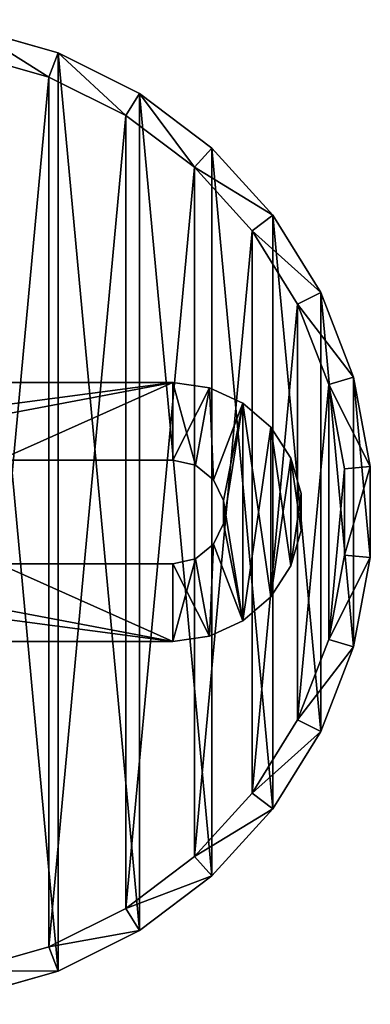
# Model space of a CAD drawing. Extents: x 1 to 133, y -12 to 0.
# Tile 256 of 256: x 132.213 to 132.89, y -6.911 to -5.011. Entities that reach past the tile are written whole.
import ezdxf

# ---------------------------------------------------------------- set-up
doc = ezdxf.new("R2010")
doc.units = 0
doc.header["$LTSCALE"] = 2.54
doc.layers.get('0').update_dxf_attribs({"color": 13, "linetype": 'CONTINUOUS'})

# ---------------------------------------------------------------- blocks, each defined once
blk = doc.blocks.new('SLING_IV_-_Z_O_ENIE16_06_B')
at = {"color": 0}
for p, q in [((132.2872, -5.075, 131.6951), (132.1186, -5.027, 131.6951)), ((132.2872, -5.075, 131.6951), (132.1186, -5.027, 131.6951)), ((132.1094, -5.0761, 129.2951), (132.2692, -5.1216, 129.2951)), ((132.1094, -5.0761, 129.2951), (132.2692, -5.1216, 129.2951)), ((132.2692, -5.1216, 129.2951), (132.2872, -5.075, 131.6951)), ((132.2692, -5.1216, 129.2951), (132.2872, -5.075, 131.6951)), ((132.4441, -5.1531, 131.6951), (132.2872, -5.075, 131.6951)), ((132.4441, -5.1531, 131.6951), (132.2872, -5.075, 131.6951)), ((132.2692, -5.1216, 129.2951), (132.4178, -5.1956, 129.2951)), ((132.2692, -5.1216, 129.2951), (132.4178, -5.1956, 129.2951)), ((132.4178, -5.1956, 129.2951), (132.4441, -5.1531, 131.6951)), ((132.4178, -5.1956, 129.2951), (132.4441, -5.1531, 131.6951)), ((132.584, -5.2588, 131.6951), (132.4441, -5.1531, 131.6951)), ((132.584, -5.2588, 131.6951), (132.4441, -5.1531, 131.6951)), ((132.4178, -5.1956, 129.2951), (132.5504, -5.2957, 129.2951)), ((132.4178, -5.1956, 129.2951), (132.5504, -5.2957, 129.2951)), ((132.5504, -5.2957, 129.2951), (132.584, -5.2588, 131.6951)), ((132.5504, -5.2957, 129.2951), (132.584, -5.2588, 131.6951)), ((132.7021, -5.3883, 131.6951), (132.584, -5.2588, 131.6951)), ((132.7021, -5.3883, 131.6951), (132.584, -5.2588, 131.6951)), ((132.5504, -5.2957, 129.2951), (132.6622, -5.4184, 129.2951)), ((132.5504, -5.2957, 129.2951), (132.6622, -5.4184, 129.2951)), ((132.6622, -5.4184, 129.2951), (132.7021, -5.3883, 131.6951)), ((132.6622, -5.4184, 129.2951), (132.7021, -5.3883, 131.6951)), ((132.7944, -5.5374, 131.6951), (132.7021, -5.3883, 131.6951)), ((132.7944, -5.5374, 131.6951), (132.7021, -5.3883, 131.6951)), ((132.6622, -5.4184, 129.2951), (132.7497, -5.5597, 129.2951)), ((132.6622, -5.4184, 129.2951), (132.7497, -5.5597, 129.2951)), ((132.7497, -5.5597, 129.2951), (132.7944, -5.5374, 131.6951)), ((132.7497, -5.5597, 129.2951), (132.7944, -5.5374, 131.6951)), ((132.8578, -5.7008, 131.6951), (132.7944, -5.5374, 131.6951)), ((132.8578, -5.7008, 131.6951), (132.7944, -5.5374, 131.6951)), ((132.7497, -5.5597, 129.2951), (132.8097, -5.7145, 129.2951)), ((132.7497, -5.5597, 129.2951), (132.8097, -5.7145, 129.2951)), ((132.509, -5.7108, 130.3599), (131.379, -5.7108, 130.3599)), ((131.379, -5.7108, 130.7398), (132.509, -5.7108, 130.7398)), ((132.509, -5.7108, 130.3599), (131.379, -5.7108, 130.3599)), ((131.379, -5.7108, 130.7398), (132.509, -5.7108, 130.7398)), ((132.509, -5.7108, 130.7398), (132.509, -5.7108, 130.3599)), ((132.509, -5.7108, 130.7398), (132.5794, -5.7209, 130.7398)), ((132.5794, -5.7209, 130.3599), (132.509, -5.7108, 130.3599)), ((132.509, -5.7108, 130.7398), (132.509, -5.7108, 130.3599)), ((132.5794, -5.7209, 130.3599), (132.509, -5.7108, 130.3599)), ((132.509, -5.7108, 130.7398), (132.5794, -5.7209, 130.7398)), ((132.8097, -5.7145, 129.2951), (132.8578, -5.7008, 131.6951)), ((132.8097, -5.7145, 129.2951), (132.8578, -5.7008, 131.6951)), ((132.8097, -5.7145, 129.2951), (132.8402, -5.8778, 129.2951)), ((132.8097, -5.7145, 129.2951), (132.8402, -5.8778, 129.2951)), ((132.89, -5.8732, 131.6951), (132.8578, -5.7008, 131.6951)), ((132.89, -5.8732, 131.6951), (132.8578, -5.7008, 131.6951)), ((132.5794, -5.7209, 130.7398), (132.5794, -5.7209, 130.3599)), ((132.5794, -5.7209, 130.7398), (132.6441, -5.7505, 130.7398)), ((132.6441, -5.7505, 130.3599), (132.5794, -5.7209, 130.3599)), ((132.5794, -5.7209, 130.7398), (132.5794, -5.7209, 130.3599)), ((132.6441, -5.7505, 130.3599), (132.5794, -5.7209, 130.3599)), ((132.5794, -5.7209, 130.7398), (132.6441, -5.7505, 130.7398)), ((132.6441, -5.7505, 130.7398), (132.6441, -5.7505, 130.3599)), ((132.6441, -5.7505, 130.7398), (132.6979, -5.7971, 130.7398)), ((132.6979, -5.7971, 130.3599), (132.6441, -5.7505, 130.3599)), ((132.6441, -5.7505, 130.7398), (132.6441, -5.7505, 130.3599)), ((132.6979, -5.7971, 130.3599), (132.6441, -5.7505, 130.3599)), ((132.6441, -5.7505, 130.7398), (132.6979, -5.7971, 130.7398)), ((132.6979, -5.7971, 130.7398), (132.6979, -5.7971, 130.3599)), ((132.6979, -5.7971, 130.7398), (132.7364, -5.857, 130.7398)), ((132.7364, -5.857, 130.3599), (132.6979, -5.7971, 130.3599)), ((132.6979, -5.7971, 130.7398), (132.6979, -5.7971, 130.3599)), ((132.7364, -5.857, 130.3599), (132.6979, -5.7971, 130.3599)), ((132.6979, -5.7971, 130.7398), (132.7364, -5.857, 130.7398)), ((132.1731, -5.8608, 130.3599), (132.509, -5.8608, 130.3599)), ((132.509, -5.8608, 130.7398), (132.1731, -5.8608, 130.7398)), ((132.1731, -5.8608, 130.3599), (132.509, -5.8608, 130.3599)), ((132.509, -5.8608, 130.7398), (132.1731, -5.8608, 130.7398)), ((132.509, -5.8608, 130.3599), (132.509, -5.8608, 130.7398)), ((132.5524, -5.8707, 130.3599), (132.509, -5.8608, 130.3599)), ((132.509, -5.8608, 130.7398), (132.5524, -5.8707, 130.7398)), ((132.509, -5.8608, 130.7398), (132.5524, -5.8707, 130.7398)), ((132.509, -5.8608, 130.3599), (132.509, -5.8608, 130.7398)), ((132.5524, -5.8707, 130.3599), (132.509, -5.8608, 130.3599)), ((132.5871, -5.8985, 130.3599), (132.5524, -5.8707, 130.3599)), ((132.5524, -5.8707, 130.7398), (132.5871, -5.8985, 130.7398)), ((132.5524, -5.8707, 130.7398), (132.5871, -5.8985, 130.7398)), ((132.5524, -5.8707, 130.7398), (132.5524, -5.8707, 130.3599)), ((132.5871, -5.8985, 130.3599), (132.5524, -5.8707, 130.3599)), ((132.5524, -5.8707, 130.7398), (132.5524, -5.8707, 130.3599)), ((132.7364, -5.857, 130.7398), (132.7364, -5.857, 130.3599)), ((132.7364, -5.857, 130.7398), (132.7564, -5.9252, 130.7398)), ((132.7564, -5.9252, 130.3599), (132.7364, -5.857, 130.3599)), ((132.7364, -5.857, 130.7398), (132.7364, -5.857, 130.3599)), ((132.7564, -5.9252, 130.3599), (132.7364, -5.857, 130.3599)), ((132.7364, -5.857, 130.7398), (132.7564, -5.9252, 130.7398)), ((132.8402, -5.8778, 129.2951), (132.89, -5.8732, 131.6951)), ((132.8402, -5.8778, 129.2951), (132.89, -5.8732, 131.6951)), ((132.8402, -5.8778, 129.2951), (132.8402, -6.0439, 129.2951)), ((132.8402, -5.8778, 129.2951), (132.8402, -6.0439, 129.2951)), ((132.89, -6.0485, 131.6951), (132.89, -5.8732, 131.6951)), ((132.89, -6.0485, 131.6951), (132.89, -5.8732, 131.6951)), ((132.6065, -5.9386, 130.3599), (132.5871, -5.8985, 130.3599)), ((132.5871, -5.8985, 130.7398), (132.6065, -5.9386, 130.7398)), ((132.5871, -5.8985, 130.7398), (132.6065, -5.9386, 130.7398)), ((132.5871, -5.8985, 130.7398), (132.5871, -5.8985, 130.3599)), ((132.6065, -5.9386, 130.3599), (132.5871, -5.8985, 130.3599)), ((132.5871, -5.8985, 130.7398), (132.5871, -5.8985, 130.3599)), ((132.7564, -5.9252, 130.7398), (132.7564, -5.9252, 130.3599)), ((132.7564, -5.9252, 130.7398), (132.7564, -5.9964, 130.7398)), ((132.7564, -5.9964, 130.3599), (132.7564, -5.9252, 130.3599)), ((132.7564, -5.9252, 130.7398), (132.7564, -5.9252, 130.3599)), ((132.7564, -5.9964, 130.3599), (132.7564, -5.9252, 130.3599)), ((132.7564, -5.9252, 130.7398), (132.7564, -5.9964, 130.7398)), ((132.6065, -5.9831, 130.3599), (132.6065, -5.9386, 130.3599)), ((132.6065, -5.9386, 130.7398), (132.6065, -5.9831, 130.7398)), ((132.6065, -5.9386, 130.7398), (132.6065, -5.9831, 130.7398)), ((132.6065, -5.9386, 130.7398), (132.6065, -5.9386, 130.3599)), ((132.6065, -5.9831, 130.3599), (132.6065, -5.9386, 130.3599)), ((132.6065, -5.9386, 130.7398), (132.6065, -5.9386, 130.3599)), ((132.5871, -6.0232, 130.3599), (132.6065, -5.9831, 130.3599)), ((132.6065, -5.9831, 130.7398), (132.5871, -6.0232, 130.7398)), ((132.6065, -5.9831, 130.7398), (132.5871, -6.0232, 130.7398)), ((132.5871, -6.0232, 130.3599), (132.6065, -5.9831, 130.3599)), ((132.6065, -5.9831, 130.7398), (132.6065, -5.9831, 130.3599)), ((132.6065, -5.9831, 130.7398), (132.6065, -5.9831, 130.3599)), ((132.7564, -5.9964, 130.7398), (132.7364, -6.0647, 130.7398)), ((132.7364, -6.0647, 130.3599), (132.7564, -5.9964, 130.3599)), ((132.7364, -6.0647, 130.3599), (132.7564, -5.9964, 130.3599)), ((132.7564, -5.9964, 130.7398), (132.7364, -6.0647, 130.7398)), ((132.7564, -5.9964, 130.7398), (132.7564, -5.9964, 130.3599)), ((132.7564, -5.9964, 130.7398), (132.7564, -5.9964, 130.3599)), ((132.5524, -6.0509, 130.3599), (132.5871, -6.0232, 130.3599)), ((132.5871, -6.0232, 130.7398), (132.5524, -6.0509, 130.7398)), ((132.5871, -6.0232, 130.7398), (132.5524, -6.0509, 130.7398)), ((132.5524, -6.0509, 130.3599), (132.5871, -6.0232, 130.3599)), ((132.5871, -6.0232, 130.7398), (132.5871, -6.0232, 130.3599)), ((132.5871, -6.0232, 130.7398), (132.5871, -6.0232, 130.3599)), ((132.1731, -6.0608, 130.7398), (132.509, -6.0608, 130.7398)), ((132.509, -6.0608, 130.3599), (132.1731, -6.0608, 130.3599)), ((132.509, -6.0608, 130.3599), (132.1731, -6.0608, 130.3599)), ((132.1731, -6.0608, 130.7398), (132.509, -6.0608, 130.7398)), ((132.509, -6.0608, 130.3599), (132.5524, -6.0509, 130.3599)), ((132.5524, -6.0509, 130.7398), (132.509, -6.0608, 130.7398)), ((132.5524, -6.0509, 130.7398), (132.509, -6.0608, 130.7398)), ((132.509, -6.0608, 130.3599), (132.5524, -6.0509, 130.3599)), ((132.509, -6.0608, 130.7398), (132.509, -6.0608, 130.3599)), ((132.509, -6.0608, 130.7398), (132.509, -6.0608, 130.3599)), ((132.5524, -6.0509, 130.7398), (132.5524, -6.0509, 130.3599)), ((132.5524, -6.0509, 130.7398), (132.5524, -6.0509, 130.3599)), ((132.8402, -6.0439, 129.2951), (132.8097, -6.2071, 129.2951)), ((132.8402, -6.0439, 129.2951), (132.8097, -6.2071, 129.2951)), ((132.8402, -6.0439, 129.2951), (132.89, -6.0485, 131.6951)), ((132.8402, -6.0439, 129.2951), (132.89, -6.0485, 131.6951)), ((132.8578, -6.2208, 131.6951), (132.89, -6.0485, 131.6951)), ((132.8578, -6.2208, 131.6951), (132.89, -6.0485, 131.6951)), ((132.7364, -6.0647, 130.7398), (132.6979, -6.1245, 130.7398)), ((132.6979, -6.1245, 130.3599), (132.7364, -6.0647, 130.3599)), ((132.6979, -6.1245, 130.3599), (132.7364, -6.0647, 130.3599)), ((132.7364, -6.0647, 130.7398), (132.6979, -6.1245, 130.7398)), ((132.7364, -6.0647, 130.7398), (132.7364, -6.0647, 130.3599)), ((132.7364, -6.0647, 130.7398), (132.7364, -6.0647, 130.3599)), ((132.6979, -6.1245, 130.7398), (132.6441, -6.1711, 130.7398)), ((132.6441, -6.1711, 130.3599), (132.6979, -6.1245, 130.3599)), ((132.6441, -6.1711, 130.3599), (132.6979, -6.1245, 130.3599)), ((132.6979, -6.1245, 130.7398), (132.6441, -6.1711, 130.7398)), ((132.6979, -6.1245, 130.7398), (132.6979, -6.1245, 130.3599)), ((132.6979, -6.1245, 130.7398), (132.6979, -6.1245, 130.3599)), ((132.6441, -6.1711, 130.7398), (132.5794, -6.2007, 130.7398)), ((132.5794, -6.2007, 130.3599), (132.6441, -6.1711, 130.3599)), ((132.5794, -6.2007, 130.3599), (132.6441, -6.1711, 130.3599)), ((132.6441, -6.1711, 130.7398), (132.5794, -6.2007, 130.7398)), ((132.6441, -6.1711, 130.7398), (132.6441, -6.1711, 130.3599)), ((132.6441, -6.1711, 130.7398), (132.6441, -6.1711, 130.3599)), ((131.379, -6.2108, 130.3599), (132.509, -6.2108, 130.3599)), ((132.509, -6.2108, 130.7398), (131.379, -6.2108, 130.7398)), ((131.379, -6.2108, 130.3599), (132.509, -6.2108, 130.3599)), ((132.509, -6.2108, 130.7398), (131.379, -6.2108, 130.7398)), ((132.5794, -6.2007, 130.7398), (132.509, -6.2108, 130.7398)), ((132.509, -6.2108, 130.3599), (132.5794, -6.2007, 130.3599)), ((132.509, -6.2108, 130.3599), (132.5794, -6.2007, 130.3599)), ((132.5794, -6.2007, 130.7398), (132.509, -6.2108, 130.7398)), ((132.509, -6.2108, 130.7398), (132.509, -6.2108, 130.3599)), ((132.509, -6.2108, 130.7398), (132.509, -6.2108, 130.3599)), ((132.5794, -6.2007, 130.7398), (132.5794, -6.2007, 130.3599)), ((132.5794, -6.2007, 130.7398), (132.5794, -6.2007, 130.3599)), ((132.8097, -6.2071, 129.2951), (132.7497, -6.362, 129.2951)), ((132.8097, -6.2071, 129.2951), (132.7497, -6.362, 129.2951)), ((132.8097, -6.2071, 129.2951), (132.8578, -6.2208, 131.6951)), ((132.8097, -6.2071, 129.2951), (132.8578, -6.2208, 131.6951)), ((132.7944, -6.3843, 131.6951), (132.8578, -6.2208, 131.6951)), ((132.7944, -6.3843, 131.6951), (132.8578, -6.2208, 131.6951)), ((132.7497, -6.362, 129.2951), (132.6622, -6.5032, 129.2951)), ((132.7497, -6.362, 129.2951), (132.6622, -6.5032, 129.2951)), ((132.7497, -6.362, 129.2951), (132.7944, -6.3843, 131.6951)), ((132.7497, -6.362, 129.2951), (132.7944, -6.3843, 131.6951)), ((132.7021, -6.5333, 131.6951), (132.7944, -6.3843, 131.6951)), ((132.7021, -6.5333, 131.6951), (132.7944, -6.3843, 131.6951)), ((132.6622, -6.5032, 129.2951), (132.5504, -6.6259, 129.2951)), ((132.6622, -6.5032, 129.2951), (132.5504, -6.6259, 129.2951)), ((132.6622, -6.5032, 129.2951), (132.7021, -6.5333, 131.6951)), ((132.6622, -6.5032, 129.2951), (132.7021, -6.5333, 131.6951)), ((132.584, -6.6629, 131.6951), (132.7021, -6.5333, 131.6951)), ((132.584, -6.6629, 131.6951), (132.7021, -6.5333, 131.6951)), ((132.5504, -6.6259, 129.2951), (132.4178, -6.726, 129.2951)), ((132.5504, -6.6259, 129.2951), (132.4178, -6.726, 129.2951)), ((132.5504, -6.6259, 129.2951), (132.584, -6.6629, 131.6951)), ((132.5504, -6.6259, 129.2951), (132.584, -6.6629, 131.6951)), ((132.4441, -6.7685, 131.6951), (132.584, -6.6629, 131.6951)), ((132.4441, -6.7685, 131.6951), (132.584, -6.6629, 131.6951)), ((132.4178, -6.726, 129.2951), (132.2692, -6.8, 129.2951)), ((132.4178, -6.726, 129.2951), (132.2692, -6.8, 129.2951)), ((132.4178, -6.726, 129.2951), (132.4441, -6.7685, 131.6951)), ((132.4178, -6.726, 129.2951), (132.4441, -6.7685, 131.6951)), ((132.2872, -6.8467, 131.6951), (132.4441, -6.7685, 131.6951)), ((132.2872, -6.8467, 131.6951), (132.4441, -6.7685, 131.6951)), ((132.2692, -6.8, 129.2951), (132.1094, -6.8455, 129.2951)), ((132.2692, -6.8, 129.2951), (132.1094, -6.8455, 129.2951)), ((132.2692, -6.8, 129.2951), (132.2872, -6.8467, 131.6951)), ((132.2692, -6.8, 129.2951), (132.2872, -6.8467, 131.6951)), ((132.1186, -6.8946, 131.6951), (132.2872, -6.8467, 131.6951)), ((132.1186, -6.8946, 131.6951), (132.2872, -6.8467, 131.6951))]:
    blk.add_line(p, q, dxfattribs=at)
mesh = blk.add_polyface(dxfattribs=at)
corners = [(131.0303, -6.2208, 131.6951), (130.9981, -5.8732, 131.6951), (130.9981, -6.0485, 131.6951), (131.0303, -5.7008, 131.6951), (131.0936, -6.3843, 131.6951), (131.0936, -5.5374, 131.6951), (131.1859, -6.5333, 131.6951), (131.1859, -5.3883, 131.6951), (131.304, -6.6629, 131.6951), (131.304, -5.2588, 131.6951), (131.4439, -6.7685, 131.6951), (131.4439, -5.1531, 131.6951), (131.6009, -6.8467, 131.6951), (131.6009, -5.075, 131.6951), (131.7695, -6.8946, 131.6951), (131.7695, -5.027, 131.6951), (131.944, -6.9108, 131.6951), (131.944, -5.0108, 131.6951), (132.1186, -6.8946, 131.6951), (132.1186, -5.027, 131.6951), (132.2872, -6.8467, 131.6951), (132.2872, -5.075, 131.6951), (132.4441, -6.7685, 131.6951), (132.4441, -5.1531, 131.6951), (132.584, -6.6629, 131.6951), (132.584, -5.2588, 131.6951), (132.7021, -6.5333, 131.6951), (132.7021, -5.3883, 131.6951), (132.7944, -6.3843, 131.6951), (132.7944, -5.5374, 131.6951), (132.8578, -6.2208, 131.6951), (132.8578, -5.7008, 131.6951), (132.89, -6.0485, 131.6951), (132.89, -5.8732, 131.6951)]
mesh.append_faces([[corners[k] for k in face] for face in [(0, 1, 2), (31, 32, 33)]], dxfattribs={"vtx0": -1, "color": 0})
mesh.append_faces([[corners[k] for k in face] for face in [(1, 0, 3), (3, 4, 5), (5, 6, 7), (7, 8, 9), (9, 10, 11), (11, 12, 13), (13, 14, 15), (15, 16, 17), (17, 18, 19), (19, 20, 21), (21, 22, 23), (23, 24, 25), (25, 26, 27), (27, 28, 29), (29, 30, 31)]], dxfattribs={"vtx0": -1, "vtx1": -1, "color": 0})
mesh.append_faces([[corners[k] for k in face] for face in [(3, 0, 4), (5, 4, 6), (7, 6, 8), (9, 8, 10), (11, 10, 12), (13, 12, 14), (15, 14, 16), (17, 16, 18), (19, 18, 20), (21, 20, 22), (23, 22, 24), (25, 24, 26), (27, 26, 28), (29, 28, 30), (31, 30, 32)]], dxfattribs={"vtx0": -1, "vtx2": -1, "color": 0})
mesh = blk.add_polyface(dxfattribs=at)
corners = [(132.1186, -5.027, 131.6951), (132.2692, -5.1216, 129.2951), (132.1094, -5.0761, 129.2951), (132.2872, -5.075, 131.6951)]
mesh.append_faces([[corners[k] for k in face] for face in [(0, 1, 2), (1, 0, 3)]], dxfattribs={"vtx0": -1, "color": 0})
mesh = blk.add_polyface(dxfattribs=at)
corners = [(131.0784, -5.7145, 129.2951), (131.0479, -6.0439, 129.2951), (131.0479, -5.8778, 129.2951), (131.0784, -6.2071, 129.2951), (131.1384, -5.5597, 129.2951), (131.1384, -6.362, 129.2951), (131.2258, -5.4184, 129.2951), (131.2258, -6.5032, 129.2951), (131.3377, -5.2957, 129.2951), (131.3377, -6.6259, 129.2951), (131.4702, -5.1956, 129.2951), (131.4702, -6.726, 129.2951), (131.6189, -5.1216, 129.2951), (131.6189, -6.8, 129.2951), (131.7786, -5.0761, 129.2951), (131.7786, -6.8455, 129.2951), (131.944, -5.0608, 129.2951), (131.944, -6.8608, 129.2951), (132.1094, -5.0761, 129.2951), (132.1094, -6.8455, 129.2951), (132.2692, -5.1216, 129.2951), (132.2692, -6.8, 129.2951), (132.4178, -5.1956, 129.2951), (132.4178, -6.726, 129.2951), (132.5504, -5.2957, 129.2951), (132.5504, -6.6259, 129.2951), (132.6622, -5.4184, 129.2951), (132.6622, -6.5032, 129.2951), (132.7497, -5.5597, 129.2951), (132.7497, -6.362, 129.2951), (132.8097, -5.7145, 129.2951), (132.8097, -6.2071, 129.2951), (132.8402, -5.8778, 129.2951), (132.8402, -6.0439, 129.2951)]
mesh.append_faces([[corners[k] for k in face] for face in [(0, 1, 2), (31, 32, 33)]], dxfattribs={"vtx0": -1, "color": 0})
mesh.append_faces([[corners[k] for k in face] for face in [(1, 0, 3), (3, 4, 5), (5, 6, 7), (7, 8, 9), (9, 10, 11), (11, 12, 13), (13, 14, 15), (15, 16, 17), (17, 18, 19), (19, 20, 21), (21, 22, 23), (23, 24, 25), (25, 26, 27), (27, 28, 29), (29, 30, 31)]], dxfattribs={"vtx0": -1, "vtx1": -1, "color": 0})
mesh.append_faces([[corners[k] for k in face] for face in [(3, 0, 4), (5, 4, 6), (7, 6, 8), (9, 8, 10), (11, 10, 12), (13, 12, 14), (15, 14, 16), (17, 16, 18), (19, 18, 20), (21, 20, 22), (23, 22, 24), (25, 24, 26), (27, 26, 28), (29, 28, 30), (31, 30, 32)]], dxfattribs={"vtx0": -1, "vtx2": -1, "color": 0})
mesh = blk.add_polyface(dxfattribs=at)
corners = [(132.2872, -5.075, 131.6951), (132.4178, -5.1956, 129.2951), (132.2692, -5.1216, 129.2951), (132.4441, -5.1531, 131.6951)]
mesh.append_faces([[corners[k] for k in face] for face in [(0, 1, 2), (1, 0, 3)]], dxfattribs={"vtx0": -1, "color": 0})
mesh = blk.add_polyface(dxfattribs=at)
corners = [(132.4441, -5.1531, 131.6951), (132.5504, -5.2957, 129.2951), (132.4178, -5.1956, 129.2951), (132.584, -5.2588, 131.6951)]
mesh.append_faces([[corners[k] for k in face] for face in [(0, 1, 2), (1, 0, 3)]], dxfattribs={"vtx0": -1, "color": 0})
mesh = blk.add_polyface(dxfattribs=at)
corners = [(132.5504, -5.2957, 129.2951), (132.7021, -5.3883, 131.6951), (132.6622, -5.4184, 129.2951), (132.584, -5.2588, 131.6951)]
mesh.append_faces([[corners[k] for k in face] for face in [(0, 1, 2), (1, 0, 3)]], dxfattribs={"vtx0": -1, "color": 0})
mesh = blk.add_polyface(dxfattribs=at)
corners = [(132.6622, -5.4184, 129.2951), (132.7944, -5.5374, 131.6951), (132.7497, -5.5597, 129.2951), (132.7021, -5.3883, 131.6951)]
mesh.append_faces([[corners[k] for k in face] for face in [(0, 1, 2), (1, 0, 3)]], dxfattribs={"vtx0": -1, "color": 0})
mesh = blk.add_polyface(dxfattribs=at)
corners = [(132.7497, -5.5597, 129.2951), (132.8578, -5.7008, 131.6951), (132.8097, -5.7145, 129.2951), (132.7944, -5.5374, 131.6951)]
mesh.append_faces([[corners[k] for k in face] for face in [(0, 1, 2), (1, 0, 3)]], dxfattribs={"vtx0": -1, "color": 0})
mesh = blk.add_polyface(dxfattribs=at)
corners = [(131.1516, -5.857, 130.3599), (131.1315, -5.9964, 130.3599), (131.1315, -5.9252, 130.3599), (131.1516, -6.0647, 130.3599), (131.19, -5.7971, 130.3599), (131.19, -6.1245, 130.3599), (131.2438, -5.7505, 130.3599), (131.2438, -6.1711, 130.3599), (131.3085, -5.7209, 130.3599), (131.2815, -5.9386, 130.3599), (131.3008, -5.8985, 130.3599), (131.3356, -5.8707, 130.3599), (131.379, -5.7108, 130.3599), (131.379, -5.8608, 130.3599), (132.509, -5.7108, 130.3599), (131.7148, -5.8608, 130.3599), (132.1731, -5.8608, 130.3599), (132.509, -5.8608, 130.3599), (132.5794, -5.7209, 130.3599), (132.5524, -5.8707, 130.3599), (132.5871, -5.8985, 130.3599), (132.6441, -5.7505, 130.3599), (132.6065, -5.9386, 130.3599), (132.6065, -5.9831, 130.3599), (131.2815, -5.9831, 130.3599), (131.3085, -6.2007, 130.3599), (131.3008, -6.0232, 130.3599), (131.3356, -6.0509, 130.3599), (131.379, -6.2108, 130.3599), (131.379, -6.0608, 130.3599), (131.7148, -6.0608, 130.3599), (132.509, -6.2108, 130.3599), (132.1731, -6.0608, 130.3599), (132.509, -6.0608, 130.3599), (132.5524, -6.0509, 130.3599), (132.5794, -6.2007, 130.3599), (132.5871, -6.0232, 130.3599), (132.6441, -6.1711, 130.3599), (132.6979, -5.7971, 130.3599), (132.6979, -6.1245, 130.3599), (132.7364, -5.857, 130.3599), (132.7364, -6.0647, 130.3599), (132.7564, -5.9252, 130.3599), (132.7564, -5.9964, 130.3599)]
mesh.append_faces([[corners[k] for k in face] for face in [(0, 1, 2), (41, 42, 43)]], dxfattribs={"vtx0": -1, "color": 0})
mesh.append_faces([[corners[k] for k in face] for face in [(1, 0, 3), (3, 4, 5), (5, 6, 7), (9, 8, 10), (10, 8, 11), (11, 12, 13), (13, 14, 15), (15, 14, 16), (16, 14, 17), (17, 18, 19), (19, 18, 20), (20, 21, 22), (22, 21, 23), (7, 24, 25), (24, 7, 9), (25, 27, 28), (28, 30, 31), (31, 34, 35), (35, 36, 37), (37, 38, 39), (39, 40, 41)]], dxfattribs={"vtx0": -1, "vtx1": -1, "color": 0})
mesh.append_faces([[corners[k] for k in face] for face in [(7, 8, 9), (37, 23, 21)]], dxfattribs={"vtx0": -1, "vtx1": -1, "vtx2": -1, "color": 0})
mesh.append_faces([[corners[k] for k in face] for face in [(3, 0, 4), (5, 4, 6), (7, 6, 8), (11, 8, 12), (13, 12, 14), (17, 14, 18), (20, 18, 21), (25, 24, 26), (25, 26, 27), (28, 27, 29), (28, 29, 30), (31, 30, 32), (31, 32, 33), (31, 33, 34), (35, 34, 36), (37, 36, 23), (37, 21, 38), (39, 38, 40), (41, 40, 42)]], dxfattribs={"vtx0": -1, "vtx2": -1, "color": 0})
mesh = blk.add_polyface(dxfattribs=at)
corners = [(131.1516, -6.0647, 130.7398), (131.1315, -5.9252, 130.7398), (131.1315, -5.9964, 130.7398), (131.1516, -5.857, 130.7398), (131.19, -6.1245, 130.7398), (131.19, -5.7971, 130.7398), (131.2438, -6.1711, 130.7398), (131.2438, -5.7505, 130.7398), (131.3085, -6.2007, 130.7398), (131.2815, -5.9831, 130.7398), (131.3008, -6.0232, 130.7398), (131.3356, -6.0509, 130.7398), (131.379, -6.2108, 130.7398), (131.379, -6.0608, 130.7398), (132.509, -6.2108, 130.7398), (131.7148, -6.0608, 130.7398), (132.1731, -6.0608, 130.7398), (132.509, -6.0608, 130.7398), (132.5794, -6.2007, 130.7398), (132.5524, -6.0509, 130.7398), (132.5871, -6.0232, 130.7398), (132.6441, -6.1711, 130.7398), (132.6065, -5.9831, 130.7398), (132.6065, -5.9386, 130.7398), (131.2815, -5.9386, 130.7398), (131.3085, -5.7209, 130.7398), (131.3008, -5.8985, 130.7398), (131.3356, -5.8707, 130.7398), (131.379, -5.7108, 130.7398), (131.379, -5.8608, 130.7398), (131.7148, -5.8608, 130.7398), (132.509, -5.7108, 130.7398), (132.1731, -5.8608, 130.7398), (132.509, -5.8608, 130.7398), (132.5524, -5.8707, 130.7398), (132.5794, -5.7209, 130.7398), (132.5871, -5.8985, 130.7398), (132.6441, -5.7505, 130.7398), (132.6979, -6.1245, 130.7398), (132.6979, -5.7971, 130.7398), (132.7364, -6.0647, 130.7398), (132.7364, -5.857, 130.7398), (132.7564, -5.9964, 130.7398), (132.7564, -5.9252, 130.7398)]
mesh.append_faces([[corners[k] for k in face] for face in [(0, 1, 2), (41, 42, 43)]], dxfattribs={"vtx0": -1, "color": 0})
mesh.append_faces([[corners[k] for k in face] for face in [(1, 0, 3), (3, 4, 5), (5, 6, 7), (9, 8, 10), (10, 8, 11), (11, 12, 13), (13, 14, 15), (15, 14, 16), (16, 14, 17), (17, 18, 19), (19, 18, 20), (20, 21, 22), (22, 21, 23), (7, 24, 25), (24, 7, 9), (25, 27, 28), (28, 30, 31), (31, 34, 35), (35, 36, 37), (37, 38, 39), (39, 40, 41)]], dxfattribs={"vtx0": -1, "vtx1": -1, "color": 0})
mesh.append_faces([[corners[k] for k in face] for face in [(7, 8, 9), (37, 23, 21)]], dxfattribs={"vtx0": -1, "vtx1": -1, "vtx2": -1, "color": 0})
mesh.append_faces([[corners[k] for k in face] for face in [(3, 0, 4), (5, 4, 6), (7, 6, 8), (11, 8, 12), (13, 12, 14), (17, 14, 18), (20, 18, 21), (25, 24, 26), (25, 26, 27), (28, 27, 29), (28, 29, 30), (31, 30, 32), (31, 32, 33), (31, 33, 34), (35, 34, 36), (37, 36, 23), (37, 21, 38), (39, 38, 40), (41, 40, 42)]], dxfattribs={"vtx0": -1, "vtx2": -1, "color": 0})
mesh = blk.add_polyface(dxfattribs=at)
corners = [(131.379, -5.7108, 130.7398), (132.509, -5.7108, 130.3599), (131.379, -5.7108, 130.3599), (132.509, -5.7108, 130.7398)]
mesh.append_faces([[corners[k] for k in face] for face in [(0, 1, 2), (1, 0, 3)]], dxfattribs={"vtx0": -1, "color": 0})
mesh = blk.add_polyface(dxfattribs=at)
corners = [(132.509, -5.7108, 130.7398), (132.5794, -5.7209, 130.3599), (132.509, -5.7108, 130.3599), (132.5794, -5.7209, 130.7398)]
mesh.append_faces([[corners[k] for k in face] for face in [(0, 1, 2), (1, 0, 3)]], dxfattribs={"vtx0": -1, "color": 0})
mesh = blk.add_polyface(dxfattribs=at)
corners = [(132.8097, -5.7145, 129.2951), (132.89, -5.8732, 131.6951), (132.8402, -5.8778, 129.2951), (132.8578, -5.7008, 131.6951)]
mesh.append_faces([[corners[k] for k in face] for face in [(0, 1, 2), (1, 0, 3)]], dxfattribs={"vtx0": -1, "color": 0})
mesh = blk.add_polyface(dxfattribs=at)
corners = [(132.5794, -5.7209, 130.7398), (132.6441, -5.7505, 130.3599), (132.5794, -5.7209, 130.3599), (132.6441, -5.7505, 130.7398)]
mesh.append_faces([[corners[k] for k in face] for face in [(0, 1, 2), (1, 0, 3)]], dxfattribs={"vtx0": -1, "color": 0})
mesh = blk.add_polyface(dxfattribs=at)
corners = [(132.6441, -5.7505, 130.7398), (132.6979, -5.7971, 130.3599), (132.6441, -5.7505, 130.3599), (132.6979, -5.7971, 130.7398)]
mesh.append_faces([[corners[k] for k in face] for face in [(0, 1, 2), (1, 0, 3)]], dxfattribs={"vtx0": -1, "color": 0})
mesh = blk.add_polyface(dxfattribs=at)
corners = [(132.6979, -5.7971, 130.3599), (132.7364, -5.857, 130.7398), (132.7364, -5.857, 130.3599), (132.6979, -5.7971, 130.7398)]
mesh.append_faces([[corners[k] for k in face] for face in [(0, 1, 2), (1, 0, 3)]], dxfattribs={"vtx0": -1, "color": 0})
mesh = blk.add_polyface(dxfattribs=at)
corners = [(132.509, -5.8608, 130.7398), (132.1731, -5.8608, 130.3599), (132.509, -5.8608, 130.3599), (132.1731, -5.8608, 130.7398)]
mesh.append_faces([[corners[k] for k in face] for face in [(0, 1, 2), (1, 0, 3)]], dxfattribs={"vtx0": -1, "color": 0})
mesh = blk.add_polyface(dxfattribs=at)
corners = [(132.5524, -5.8707, 130.7398), (132.509, -5.8608, 130.3599), (132.5524, -5.8707, 130.3599), (132.509, -5.8608, 130.7398)]
mesh.append_faces([[corners[k] for k in face] for face in [(0, 1, 2), (1, 0, 3)]], dxfattribs={"vtx0": -1, "color": 0})
mesh = blk.add_polyface(dxfattribs=at)
corners = [(132.5871, -5.8985, 130.7398), (132.5524, -5.8707, 130.3599), (132.5871, -5.8985, 130.3599), (132.5524, -5.8707, 130.7398)]
mesh.append_faces([[corners[k] for k in face] for face in [(0, 1, 2), (1, 0, 3)]], dxfattribs={"vtx0": -1, "color": 0})
mesh = blk.add_polyface(dxfattribs=at)
corners = [(132.7364, -5.857, 130.3599), (132.7564, -5.9252, 130.7398), (132.7564, -5.9252, 130.3599), (132.7364, -5.857, 130.7398)]
mesh.append_faces([[corners[k] for k in face] for face in [(0, 1, 2), (1, 0, 3)]], dxfattribs={"vtx0": -1, "color": 0})
mesh = blk.add_polyface(dxfattribs=at)
corners = [(132.8402, -6.0439, 129.2951), (132.89, -5.8732, 131.6951), (132.89, -6.0485, 131.6951), (132.8402, -5.8778, 129.2951)]
mesh.append_faces([[corners[k] for k in face] for face in [(0, 1, 2), (1, 0, 3)]], dxfattribs={"vtx0": -1, "color": 0})
mesh = blk.add_polyface(dxfattribs=at)
corners = [(132.5871, -5.8985, 130.7398), (132.6065, -5.9386, 130.3599), (132.6065, -5.9386, 130.7398), (132.5871, -5.8985, 130.3599)]
mesh.append_faces([[corners[k] for k in face] for face in [(0, 1, 2), (1, 0, 3)]], dxfattribs={"vtx0": -1, "color": 0})
mesh = blk.add_polyface(dxfattribs=at)
corners = [(132.7564, -5.9252, 130.3599), (132.7564, -5.9964, 130.7398), (132.7564, -5.9964, 130.3599), (132.7564, -5.9252, 130.7398)]
mesh.append_faces([[corners[k] for k in face] for face in [(0, 1, 2), (1, 0, 3)]], dxfattribs={"vtx0": -1, "color": 0})
mesh = blk.add_polyface(dxfattribs=at)
corners = [(132.6065, -5.9386, 130.7398), (132.6065, -5.9831, 130.3599), (132.6065, -5.9831, 130.7398), (132.6065, -5.9386, 130.3599)]
mesh.append_faces([[corners[k] for k in face] for face in [(0, 1, 2), (1, 0, 3)]], dxfattribs={"vtx0": -1, "color": 0})
mesh = blk.add_polyface(dxfattribs=at)
corners = [(132.6065, -5.9831, 130.7398), (132.5871, -6.0232, 130.3599), (132.5871, -6.0232, 130.7398), (132.6065, -5.9831, 130.3599)]
mesh.append_faces([[corners[k] for k in face] for face in [(0, 1, 2), (1, 0, 3)]], dxfattribs={"vtx0": -1, "color": 0})
mesh = blk.add_polyface(dxfattribs=at)
corners = [(132.7564, -5.9964, 130.3599), (132.7364, -6.0647, 130.7398), (132.7364, -6.0647, 130.3599), (132.7564, -5.9964, 130.7398)]
mesh.append_faces([[corners[k] for k in face] for face in [(0, 1, 2), (1, 0, 3)]], dxfattribs={"vtx0": -1, "color": 0})
mesh = blk.add_polyface(dxfattribs=at)
corners = [(132.5524, -6.0509, 130.7398), (132.5871, -6.0232, 130.3599), (132.5524, -6.0509, 130.3599), (132.5871, -6.0232, 130.7398)]
mesh.append_faces([[corners[k] for k in face] for face in [(0, 1, 2), (1, 0, 3)]], dxfattribs={"vtx0": -1, "color": 0})
mesh = blk.add_polyface(dxfattribs=at)
corners = [(132.1731, -6.0608, 130.7398), (132.509, -6.0608, 130.3599), (132.1731, -6.0608, 130.3599), (132.509, -6.0608, 130.7398)]
mesh.append_faces([[corners[k] for k in face] for face in [(0, 1, 2), (1, 0, 3)]], dxfattribs={"vtx0": -1, "color": 0})
mesh = blk.add_polyface(dxfattribs=at)
corners = [(132.509, -6.0608, 130.7398), (132.5524, -6.0509, 130.3599), (132.509, -6.0608, 130.3599), (132.5524, -6.0509, 130.7398)]
mesh.append_faces([[corners[k] for k in face] for face in [(0, 1, 2), (1, 0, 3)]], dxfattribs={"vtx0": -1, "color": 0})
mesh = blk.add_polyface(dxfattribs=at)
corners = [(132.8097, -6.2071, 129.2951), (132.89, -6.0485, 131.6951), (132.8578, -6.2208, 131.6951), (132.8402, -6.0439, 129.2951)]
mesh.append_faces([[corners[k] for k in face] for face in [(0, 1, 2), (1, 0, 3)]], dxfattribs={"vtx0": -1, "color": 0})
mesh = blk.add_polyface(dxfattribs=at)
corners = [(132.7364, -6.0647, 130.3599), (132.6979, -6.1245, 130.7398), (132.6979, -6.1245, 130.3599), (132.7364, -6.0647, 130.7398)]
mesh.append_faces([[corners[k] for k in face] for face in [(0, 1, 2), (1, 0, 3)]], dxfattribs={"vtx0": -1, "color": 0})
mesh = blk.add_polyface(dxfattribs=at)
corners = [(132.6979, -6.1245, 130.7398), (132.6441, -6.1711, 130.3599), (132.6979, -6.1245, 130.3599), (132.6441, -6.1711, 130.7398)]
mesh.append_faces([[corners[k] for k in face] for face in [(0, 1, 2), (1, 0, 3)]], dxfattribs={"vtx0": -1, "color": 0})
mesh = blk.add_polyface(dxfattribs=at)
corners = [(132.6441, -6.1711, 130.7398), (132.5794, -6.2007, 130.3599), (132.6441, -6.1711, 130.3599), (132.5794, -6.2007, 130.7398)]
mesh.append_faces([[corners[k] for k in face] for face in [(0, 1, 2), (1, 0, 3)]], dxfattribs={"vtx0": -1, "color": 0})
mesh = blk.add_polyface(dxfattribs=at)
corners = [(132.509, -6.2108, 130.7398), (131.379, -6.2108, 130.3599), (132.509, -6.2108, 130.3599), (131.379, -6.2108, 130.7398)]
mesh.append_faces([[corners[k] for k in face] for face in [(0, 1, 2), (1, 0, 3)]], dxfattribs={"vtx0": -1, "color": 0})
mesh = blk.add_polyface(dxfattribs=at)
corners = [(132.5794, -6.2007, 130.7398), (132.509, -6.2108, 130.3599), (132.5794, -6.2007, 130.3599), (132.509, -6.2108, 130.7398)]
mesh.append_faces([[corners[k] for k in face] for face in [(0, 1, 2), (1, 0, 3)]], dxfattribs={"vtx0": -1, "color": 0})
mesh = blk.add_polyface(dxfattribs=at)
corners = [(132.7497, -6.362, 129.2951), (132.8578, -6.2208, 131.6951), (132.7944, -6.3843, 131.6951), (132.8097, -6.2071, 129.2951)]
mesh.append_faces([[corners[k] for k in face] for face in [(0, 1, 2), (1, 0, 3)]], dxfattribs={"vtx0": -1, "color": 0})
mesh = blk.add_polyface(dxfattribs=at)
corners = [(132.6622, -6.5032, 129.2951), (132.7944, -6.3843, 131.6951), (132.7021, -6.5333, 131.6951), (132.7497, -6.362, 129.2951)]
mesh.append_faces([[corners[k] for k in face] for face in [(0, 1, 2), (1, 0, 3)]], dxfattribs={"vtx0": -1, "color": 0})
mesh = blk.add_polyface(dxfattribs=at)
corners = [(132.5504, -6.6259, 129.2951), (132.7021, -6.5333, 131.6951), (132.584, -6.6629, 131.6951), (132.6622, -6.5032, 129.2951)]
mesh.append_faces([[corners[k] for k in face] for face in [(0, 1, 2), (1, 0, 3)]], dxfattribs={"vtx0": -1, "color": 0})
mesh = blk.add_polyface(dxfattribs=at)
corners = [(132.584, -6.6629, 131.6951), (132.4178, -6.726, 129.2951), (132.5504, -6.6259, 129.2951), (132.4441, -6.7685, 131.6951)]
mesh.append_faces([[corners[k] for k in face] for face in [(0, 1, 2), (1, 0, 3)]], dxfattribs={"vtx0": -1, "color": 0})
mesh = blk.add_polyface(dxfattribs=at)
corners = [(132.4441, -6.7685, 131.6951), (132.2692, -6.8, 129.2951), (132.4178, -6.726, 129.2951), (132.2872, -6.8467, 131.6951)]
mesh.append_faces([[corners[k] for k in face] for face in [(0, 1, 2), (1, 0, 3)]], dxfattribs={"vtx0": -1, "color": 0})
mesh = blk.add_polyface(dxfattribs=at)
corners = [(132.2872, -6.8467, 131.6951), (132.1094, -6.8455, 129.2951), (132.2692, -6.8, 129.2951), (132.1186, -6.8946, 131.6951)]
mesh.append_faces([[corners[k] for k in face] for face in [(0, 1, 2), (1, 0, 3)]], dxfattribs={"vtx0": -1, "color": 0})

msp = doc.modelspace()

# ---------------------------------------------------------------- block references
at = {"color": 18}
msp.add_blockref('SLING_IV_-_Z_O_ENIE16_06_B', (0, 0), dxfattribs=at)

doc.saveas('drawing.dxf')
